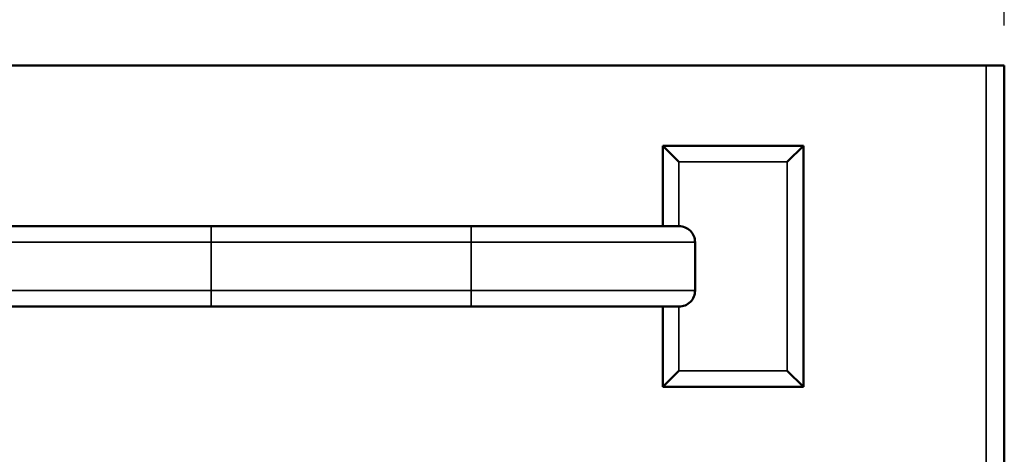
# Model space of a CAD drawing. Header units: inches. Extents: x 0 to 136, y 2 to 86.
# Tile 51 of 71: x 72.98 to 79.11, y 74.14 to 76.85. Entities that reach past the tile are written whole.
import ezdxf

# ---------------------------------------------------------------- set-up
doc = ezdxf.new("R2010")
doc.units = ezdxf.units.IN
doc.header["$LTSCALE"] = 4
doc.header["$MEASUREMENT"] = 0
for name, color, linetype, lineweight in [('Dimension (ANSI)', 7, 'Continuous', 25), ('Visible (ANSI)', 7, 'Continuous', 50), ('Visible Narrow (ANSI)', 7, 'Continuous', 35)]:
    doc.layers.add(name, color=color, linetype=linetype, lineweight=lineweight)
doc.styles.add('Dimension Text', font='tahoma.ttf')
doc.dimstyles.new('Dual Dimension', dxfattribs={"dimscale": 4, "dimtxt": 0.12, "dimasz": 0.098425, "dimexe": 0.125, "dimexo": 0.0625, "dimgap": 0.031496, "dimtad": 0, "dimtih": 1, "dimtoh": 1, "dimrnd": 1e-08, "dimzin": 4, "dimdsep": 46, "dimtxsty": 'Dimension Text', "dimcen": 0.09, "dimdle": 0.393701, "dimclrd": 256, "dimclre": 256, "dimclrt": 256, "dimadec": 0, "dimazin": 1, "dimtfac": 1, "dimtofl": 0, "dimtmove": 0, "dimatfit": 3, "dimfxl": 1, "dimtolj": 1, "dimtzin": 4, "dimlwd": -1, "dimlwe": -1, "dimarcsym": 0})

# ---------------------------------------------------------------- blocks, each defined once
blk = doc.blocks.new('*D15')
at = {"layer": 'Defpoints', "color": 0, "transparency": 16777216}
for p in [(70.7192, 78.6485), (70.7192, 76.5854), (79.1052, 76.5623)]:
    blk.add_point(p, dxfattribs=at)
at = {"layer": 'Dimension (ANSI)', "transparency": 16777216}
for p, q in [((70.7192, 76.8354), (70.7192, 79.1485)), ((79.1052, 76.8123), (79.1052, 79.1485)), ((71.1129, 78.6485), (72.6789, 78.6485)), ((78.7115, 78.6485), (77.1455, 78.6485))]:
    blk.add_line(p, q, dxfattribs=at)
for points in [[(71.1129, 78.7141), (71.1129, 78.5828), (70.7192, 78.6485)], [(78.7115, 78.7141), (78.7115, 78.5828), (79.1052, 78.6485)]]:
    blk.add_solid(points, dxfattribs=at)
at = {"layer": 'Dimension (ANSI)', "transparency": 16777216, "insert": (74.9122, 78.6485), "char_height": 0.48, "attachment_point": 5, "style": 'Dimension Text'}
blk.add_mtext('\\A1;{\\H3.0x;(}\\S8.39^ 213.0 mm;{\\H3.0x;)}', dxfattribs=at)
blk = doc.blocks.new('*D16')
at = {"layer": 'Defpoints', "color": 0, "transparency": 16777216}
for p in [(79.1052, 81.4344), (79.1052, 76.5623), (68.633, 52.5427)]:
    blk.add_point(p, dxfattribs=at)
at = {"layer": 'Dimension (ANSI)', "transparency": 16777216}
for p, q in [((68.633, 52.7927), (68.633, 81.9344)), ((79.1052, 76.8123), (79.1052, 81.9344)), ((69.0267, 81.4344), (71.6358, 81.4344)), ((78.7115, 81.4344), (76.1024, 81.4344))]:
    blk.add_line(p, q, dxfattribs=at)
for points in [[(69.0267, 81.5), (69.0267, 81.3688), (68.633, 81.4344)], [(78.7115, 81.5), (78.7115, 81.3688), (79.1052, 81.4344)]]:
    blk.add_solid(points, dxfattribs=at)
at = {"layer": 'Dimension (ANSI)', "transparency": 16777216, "insert": (73.8691, 81.4344), "char_height": 0.48, "attachment_point": 5, "style": 'Dimension Text'}
blk.add_mtext('\\A1;{\\H3.0x;(}\\S10.47^ 266.0 mm;{\\H3.0x;)}', dxfattribs=at)

msp = doc.modelspace()

# ---------------------------------------------------------------- linework, layer by layer
at = {"layer": 'Visible (ANSI)'}
for p, q in [((78.9918, 76.5623), (71.4692, 76.5623)), ((79.1052, 76.5623), (78.9918, 76.5623)), ((79.1052, 76.5623), (79.1052, 28.5623)), ((76.9802, 76.0623), (77.8552, 76.0623)), ((76.9802, 75.5623), (76.9802, 76.0623)), ((77.0802, 75.9623), (76.9802, 76.0623)), ((77.7552, 75.9623), (77.8552, 76.0623)), ((77.8552, 76.0623), (77.8552, 74.5623)), ((72.8795, 75.5623), (72.9802, 75.5623)), ((74.1708, 75.5623), (72.9802, 75.5623)), ((75.7896, 75.5623), (74.1708, 75.5623)), ((76.9802, 75.5623), (75.7896, 75.5623)), ((76.9802, 75.5623), (77.0809, 75.5623)), ((77.1816, 75.4623), (77.1816, 75.1623)), ((72.8795, 75.0623), (72.9802, 75.0623)), ((72.9802, 75.0623), (74.1708, 75.0623)), ((74.1708, 75.0623), (75.7896, 75.0623)), ((75.7896, 75.0623), (76.9802, 75.0623)), ((76.9802, 74.5623), (76.9802, 75.0623)), ((76.9802, 75.0623), (77.0809, 75.0623)), ((77.0802, 74.6623), (76.9802, 74.5623)), ((77.7552, 74.6623), (77.8552, 74.5623)), ((77.8552, 74.5623), (76.9802, 74.5623))]:
    msp.add_line(p, q, dxfattribs=at)
for points, knots in [([(77.0809, 75.5623), (77.0934, 75.5623), (77.108, 75.5594), (77.131, 75.5499), (77.1434, 75.5417), (77.1609, 75.5242), (77.1692, 75.5119), (77.1787, 75.4891), (77.1816, 75.4746), (77.1816, 75.4623)], [-0.3773519, -0.3773519, -0.3773519, -0.3773519, -0.2824988, -0.2824988, -0.187997, -0.187997, -0.0938595, -0.0938595, 0, 0, 0, 0]), ([(77.1816, 75.1623), (77.1816, 75.15), (77.1787, 75.1355), (77.1692, 75.1127), (77.1609, 75.1004), (77.1434, 75.083), (77.131, 75.0747), (77.108, 75.0652), (77.0934, 75.0623), (77.0809, 75.0623)], [-1.5097441, -1.5097441, -1.5097441, -1.5097441, -1.4158845, -1.4158845, -1.3217471, -1.3217471, -1.2272452, -1.2272452, -1.1323921, -1.1323921, -1.1323921, -1.1323921])]:
    msp.add_open_spline(points, degree=3, knots=knots, dxfattribs=at)
at = {"layer": 'Visible Narrow (ANSI)'}
for p, q in [((78.9918, 28.5623), (78.9918, 76.5623)), ((77.7552, 75.9623), (77.0802, 75.9623)), ((77.0802, 75.9623), (77.0802, 75.5623)), ((77.7552, 74.6623), (77.7552, 75.9623)), ((74.1708, 75.5623), (74.1708, 75.4623)), ((75.7896, 75.4623), (75.7896, 75.5623)), ((72.7789, 75.4623), (74.1708, 75.4623)), ((74.1708, 75.4623), (74.1708, 75.1623)), ((75.7896, 75.4623), (74.1708, 75.4623)), ((75.7896, 75.4623), (75.7896, 75.1623)), ((75.7896, 75.4623), (77.1816, 75.4623)), ((72.7789, 75.1623), (74.1708, 75.1623)), ((74.1708, 75.1623), (75.7896, 75.1623)), ((74.1708, 75.0623), (74.1708, 75.1623)), ((75.7896, 75.1623), (77.1816, 75.1623)), ((75.7896, 75.1623), (75.7896, 75.0623)), ((77.0802, 75.0623), (77.0802, 74.6623)), ((77.0802, 74.6623), (77.7552, 74.6623))]:
    msp.add_line(p, q, dxfattribs=at)

# ---------------------------------------------------------------- dimensions: what is measured, and where the dimension line sits
at = {"layer": 'Dimension (ANSI)'}
dim = msp.add_linear_dim(base=(79.1052, 81.4344), p1=(68.633, 52.5427), p2=(79.1052, 76.5623), text='{\\H3.0x;(}\\S<>^ 266.0 mm;{\\H3.0x;)}', dimstyle='Dual Dimension', override={"dimgap": 0.031496, "dimtih": 0, "dimtoh": 0, "dimdec": 2, "dimpost": '\\X', "dimtol": 0, "dimlim": 0, "dimtp": 0, "dimtm": 0, "dimtdec": 2, "dimatfit": 1}, dxfattribs=at)
dim.commit()
dim.dimension.update_dxf_attribs({"geometry": '*D16', "text_midpoint": (73.8691, 81.4344), "dimtype": 160})
dim = msp.add_linear_dim(base=(70.7192, 78.6485), p1=(79.1052, 76.5623), p2=(70.7192, 76.5854), angle=180, text='{\\H3.0x;(}\\S<>^ 213.0 mm;{\\H3.0x;)}', dimstyle='Dual Dimension', override={"dimgap": 0.031496, "dimtih": 0, "dimtoh": 0, "dimdec": 2, "dimpost": '\\X', "dimtol": 0, "dimlim": 0, "dimtp": 0, "dimtm": 0, "dimtdec": 2, "dimatfit": 1}, dxfattribs=at)
dim.commit()
dim.dimension.update_dxf_attribs({"geometry": '*D15', "text_midpoint": (74.9122, 78.6485), "dimtype": 160})

doc.saveas('drawing.dxf')
